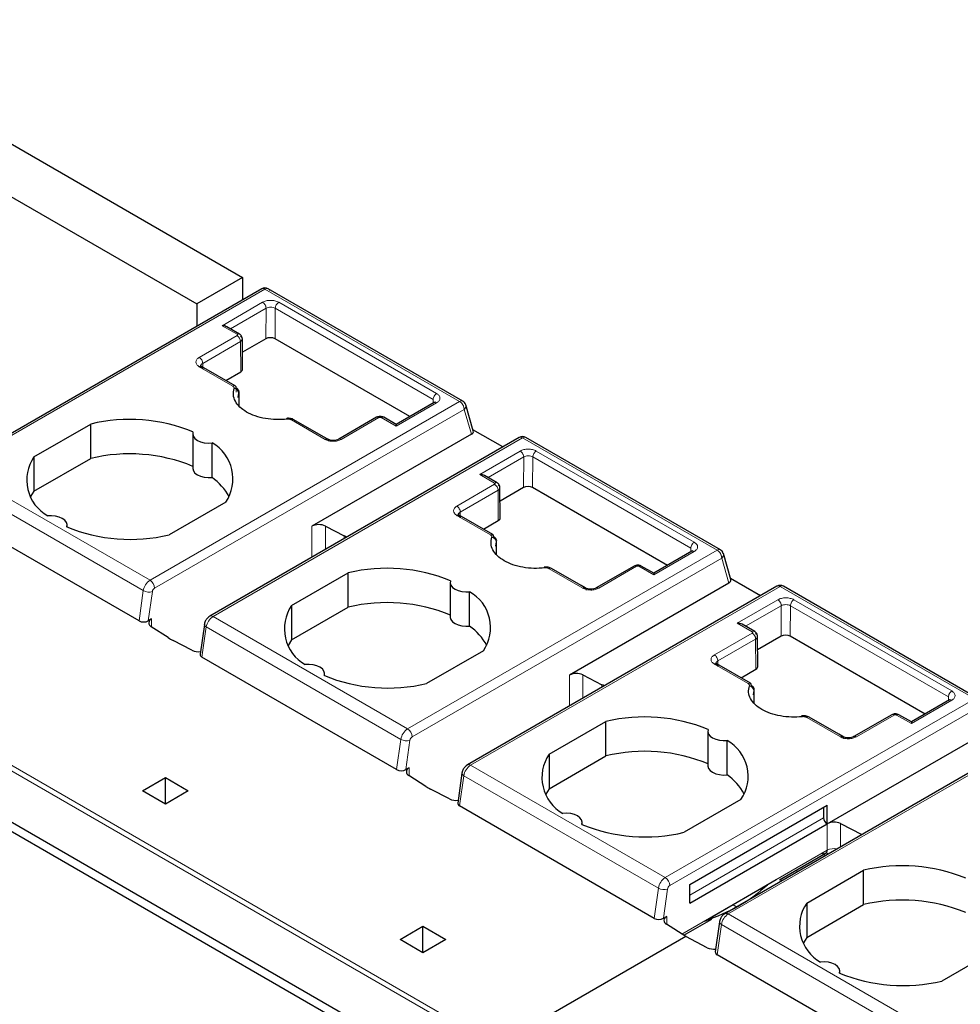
# Model space of a CAD drawing. Header units: millimetres. Extents: x 5 to 418, y 2 to 292.
# Tile 29 of 43: x 262 to 274, y 123 to 135. Entities that reach past the tile are written whole.
import ezdxf

# ---------------------------------------------------------------- set-up
doc = ezdxf.new("R2010")
doc.units = ezdxf.units.MM

msp = doc.modelspace()

# ---------------------------------------------------------------- linework, layer by layer
at = {"color": 7, "linetype": 'Continuous', "lineweight": 25}
for p, q in [((259.5734, 134.7048), (265.0888, 131.5208)), ((259.0077, 134.3783), (264.5231, 131.1943)), ((265.0888, 131.5208), (264.5231, 131.1943)), ((265.0888, 131.5208), (265.0888, 131.2459)), ((265.3244, 131.3819), (261.5008, 129.1746)), ((267.8085, 129.994), (265.4044, 131.3819)), ((264.5231, 131.1943), (264.5231, 130.9193)), ((265.0499, 130.8222), (264.8955, 130.9113)), ((265.0881, 130.3886), (265.0852, 130.7637)), ((265.3755, 130.7638), (265.0865, 130.597)), ((267.1539, 129.8025), (265.4887, 130.7638)), ((264.5833, 130.4221), (264.5717, 130.4277)), ((264.9978, 130.1828), (264.5818, 130.423)), ((264.8814, 130.25), (265.0646, 130.3558)), ((265.0343, 130.0391), (265.0432, 130.0934)), ((265.0446, 129.934), (265.0441, 130.0935)), ((267.4564, 129.9771), (266.9851, 129.705)), ((267.4665, 129.9821), (267.4555, 129.9766)), ((267.8442, 129.9467), (267.8378, 129.9647)), ((267.9383, 129.6265), (267.8454, 129.947)), ((266.0888, 129.553), (265.7232, 129.764)), ((266.7435, 129.7941), (266.2754, 129.5239)), ((266.9851, 129.705), (266.8313, 129.7938)), ((262.5107, 129.306), (263.2121, 129.7109)), ((263.2121, 129.2863), (263.2121, 129.7109)), ((266.9851, 129.705), (266.9851, 129.6847)), ((268.3032, 129.4277), (267.9341, 129.6408)), ((264.4716, 129.5901), (264.4716, 129.1655)), ((268.5064, 129.545), (264.6828, 127.3377)), ((267.9143, 129.5843), (265.9455, 128.4477)), ((266.1392, 129.5239), (266.0888, 129.553)), ((270.9905, 128.1571), (268.5864, 129.545)), ((264.7109, 129.0523), (264.7109, 129.4769)), ((262.5107, 129.306), (262.5107, 128.8814)), ((262.5107, 128.8814), (263.2121, 129.2863)), ((268.2318, 128.9853), (268.0775, 129.0744)), ((268.27, 128.5517), (268.2672, 128.9268)), ((268.5575, 128.9269), (268.2685, 128.76)), ((270.3359, 127.9656), (268.6706, 128.9269)), ((262.5107, 128.8814), (262.4698, 128.8145)), ((263.8089, 127.2796), (261.4048, 128.6675)), ((264.8809, 128.7476), (264.1795, 128.3426)), ((267.7653, 128.5852), (267.7537, 128.5908)), ((268.1797, 128.3459), (267.7638, 128.5861)), ((262.92, 128.4391), (262.92, 128.4635)), ((266.1106, 128.4502), (266.3446, 128.3286)), ((268.0634, 128.4131), (268.2466, 128.5188)), ((268.2163, 128.2022), (268.2252, 128.2565)), ((268.2261, 128.2769), (268.2261, 128.2798)), ((268.2265, 128.0971), (268.2261, 128.2643)), ((270.6384, 128.1402), (270.1671, 127.8681)), ((270.6485, 128.1451), (270.6375, 128.1397)), ((271.0261, 128.1097), (271.0198, 128.1278)), ((271.1203, 127.7896), (271.0274, 128.1101)), ((269.9255, 127.9572), (269.4574, 127.687)), ((270.1671, 127.8681), (270.0133, 127.9569)), ((265.6927, 127.4691), (266.3941, 127.874)), ((266.3941, 127.4494), (266.3941, 127.874)), ((269.2708, 127.7161), (268.9052, 127.9271)), ((270.1671, 127.8681), (270.1671, 127.8478)), ((267.6536, 127.7532), (267.6536, 127.3286)), ((271.6883, 127.7081), (267.8648, 125.5008)), ((271.0963, 127.7474), (269.1274, 126.6108)), ((269.3211, 127.687), (269.2708, 127.7161)), ((271.4852, 127.5908), (271.1161, 127.8039)), ((274.1725, 126.3202), (271.7683, 127.7081)), ((267.8929, 127.2154), (267.8929, 127.64)), ((265.6927, 127.4691), (265.6927, 127.0445)), ((265.6927, 127.0445), (266.3941, 127.4494)), ((263.9635, 127.3035), (263.923, 127.2801)), ((264.1698, 127.0731), (263.9591, 127.2082)), ((264.6157, 127.2364), (264.5639, 126.8668)), ((271.4138, 127.1484), (271.2595, 127.2375)), ((271.452, 126.7148), (271.4492, 127.0899)), ((271.7395, 127.09), (271.4504, 126.9231)), ((273.5179, 126.1286), (271.8526, 127.09)), ((264.463, 126.9173), (264.229, 127.0389)), ((265.6927, 127.0445), (265.6518, 126.9776)), ((258.5213, 126.9376), (268.0672, 121.4269)), ((268.0629, 126.9107), (267.3615, 126.5057)), ((268.1859, 121.2407), (258.64, 126.7515)), ((266.9909, 125.4427), (264.5868, 126.8306)), ((270.9473, 126.7482), (270.9356, 126.7539)), ((271.3617, 126.509), (270.9457, 126.7492)), ((266.102, 126.6021), (266.102, 126.6265)), ((269.2926, 126.6133), (269.5266, 126.4916)), ((271.2454, 126.5762), (271.4286, 126.6819)), ((271.3982, 126.3653), (271.4072, 126.4195)), ((271.408, 126.44), (271.408, 126.4429)), ((271.4085, 126.2601), (271.4081, 126.4274)), ((273.8204, 126.3033), (273.3491, 126.0312)), ((273.8305, 126.3082), (273.8195, 126.3027)), ((273.1075, 126.1203), (272.6394, 125.8501)), ((273.3491, 126.0312), (273.1952, 126.12)), ((268.8747, 125.6322), (269.5761, 126.0371)), ((269.5761, 125.6125), (269.5761, 126.0371)), ((272.4528, 125.8792), (272.0872, 126.0902)), ((273.3491, 126.0312), (273.3491, 126.0109)), ((270.8356, 125.9163), (270.8356, 125.4917)), ((274.8703, 125.8711), (271.0468, 123.6638)), ((272.3094, 124.7738), (274.2783, 125.9104)), ((272.5031, 125.8501), (272.4528, 125.8792)), ((271.0749, 125.3785), (271.0749, 125.8031)), ((268.8747, 125.6322), (268.8747, 125.2076)), ((268.8747, 125.2076), (269.5761, 125.6125)), ((267.1454, 125.4666), (267.1049, 125.4432)), ((267.7977, 125.3995), (267.7458, 125.0299)), ((263.8514, 125.1814), (264.1342, 125.3447)), ((264.1342, 125.3447), (264.4171, 125.1814)), ((264.1342, 125.0182), (264.1342, 125.3447)), ((267.3518, 125.2362), (267.1411, 125.3712)), ((264.1342, 125.0182), (263.8514, 125.1814)), ((264.4171, 125.1814), (264.1342, 125.0182)), ((267.645, 125.0804), (267.411, 125.202)), ((268.8747, 125.2076), (268.8337, 125.1407)), ((271.2449, 125.0737), (270.5434, 124.6688)), ((270.1729, 123.6058), (267.7687, 124.9937)), ((270.6113, 124.0222), (272.3084, 125.0019)), ((272.2659, 124.9774), (272.2659, 124.8467)), ((272.3084, 124.7732), (272.3084, 125.0019)), ((269.284, 124.7652), (269.284, 124.7896)), ((270.6113, 123.7935), (272.3084, 124.7732)), ((272.4746, 124.7763), (272.7373, 124.6398)), ((271.7202, 124.08), (272.307, 124.4188)), ((272.0567, 123.7953), (272.7581, 124.2002)), ((272.7581, 123.7756), (272.7581, 124.2002)), ((270.8435, 123.601), (271.6802, 124.084)), ((271.7398, 124.0639), (271.7398, 124.0913)), ((270.6113, 123.7935), (270.6113, 124.0222)), ((272.0567, 123.7953), (272.0567, 123.3707)), ((271.1912, 123.7472), (271.1449, 123.7749)), ((272.0567, 123.3707), (272.7581, 123.7756)), ((270.2869, 123.6063), (270.3274, 123.6297)), ((270.5372, 123.3971), (270.8835, 123.597)), ((270.9797, 123.5626), (270.9278, 123.193)), ((267.0334, 123.3445), (267.3162, 123.5078)), ((267.3162, 123.5078), (267.599, 123.3445)), ((267.3162, 123.1812), (267.3162, 123.5078)), ((270.5618, 123.3813), (270.3231, 123.5343)), ((267.3162, 123.1812), (267.0334, 123.3445)), ((267.599, 123.3445), (267.3162, 123.1812)), ((270.5618, 123.3813), (268.2284, 122.0342)), ((270.8269, 123.2434), (270.5618, 123.3813)), ((272.0567, 123.3707), (272.0157, 123.3037)), ((274.4269, 123.2368), (273.7254, 122.8319)), ((273.3549, 121.7689), (270.9507, 123.1567)), ((272.4659, 122.9283), (272.4659, 122.9527))]:
    msp.add_line(p, q, dxfattribs=at)
at = {"color": 7, "linetype": 'Continuous', "lineweight": 18}
for p, q in [((261.5408, 129.1706), (265.3644, 131.3779)), ((265.3644, 131.3779), (267.7685, 129.99)), ((264.8355, 130.9257), (265.3359, 131.2145)), ((265.5339, 131.2145), (267.4855, 130.0879)), ((264.9378, 130.8869), (265.3784, 131.1411)), ((265.3755, 130.7638), (265.3784, 131.1411)), ((265.4887, 130.7638), (265.4915, 131.1415)), ((265.4915, 131.1415), (267.4431, 130.0149)), ((265.0194, 130.8195), (264.8355, 130.9257)), ((264.5527, 130.5338), (265.0194, 130.8032)), ((264.5951, 130.4603), (265.0618, 130.7297)), ((265.0618, 130.7297), (265.0646, 130.3558)), ((264.9678, 130.1799), (264.5527, 130.4195)), ((264.5951, 130.4603), (264.5954, 130.4151)), ((265.0102, 130.1555), (265.0102, 130.1558)), ((265.0103, 130.1037), (265.0102, 130.141)), ((265.0432, 130.0934), (265.0435, 129.9353)), ((267.4428, 129.9692), (267.4431, 130.0149)), ((263.945, 127.7827), (267.7685, 129.99)), ((264.0016, 127.6848), (267.8251, 129.8921)), ((267.4855, 129.9736), (266.9851, 129.6847)), ((267.8251, 129.8921), (267.9143, 129.5843)), ((266.1083, 129.5214), (265.6932, 129.7611)), ((266.773, 129.7909), (266.3063, 129.5215)), ((266.9851, 129.6847), (266.8013, 129.7909)), ((268.5464, 129.541), (264.7228, 127.3337)), ((268.5464, 129.541), (270.9505, 128.1531)), ((268.0175, 129.0888), (268.5179, 129.3776)), ((268.1198, 129.05), (268.5603, 129.3041)), ((268.5575, 128.9269), (268.5603, 129.3041)), ((268.6706, 128.9269), (268.6735, 129.3046)), ((268.6735, 129.3046), (270.6251, 128.1779)), ((268.7159, 129.3776), (270.6675, 128.251)), ((263.945, 127.7827), (261.5408, 129.1706)), ((263.8614, 127.6535), (261.4573, 129.0414)), ((268.2013, 128.9826), (268.0175, 129.0888)), ((267.7347, 128.6969), (268.2013, 128.9663)), ((267.7771, 128.6234), (268.2438, 128.8928)), ((268.2438, 128.8928), (268.2466, 128.5188)), ((268.1497, 128.343), (267.7347, 128.5826)), ((267.7771, 128.6234), (267.7774, 128.5782)), ((265.9455, 128.4477), (265.9455, 128.0666)), ((266.1106, 128.4502), (266.1106, 128.1619)), ((266.3446, 128.3286), (266.3446, 128.297)), ((268.1922, 128.3186), (268.1922, 128.3189)), ((268.2252, 128.2565), (268.2255, 128.0984)), ((270.6247, 128.1323), (270.6251, 128.1779)), ((267.127, 125.9458), (270.9505, 128.1531)), ((267.1835, 125.8478), (271.0071, 128.0551)), ((270.6675, 128.1367), (270.1671, 127.8478)), ((271.0071, 128.0551), (271.0963, 127.7474)), ((269.955, 127.9539), (269.4883, 127.6845)), ((270.1671, 127.8478), (269.9833, 127.9539)), ((269.2903, 127.6845), (268.8752, 127.9242)), ((271.7283, 127.7041), (267.9048, 125.4968)), ((271.7283, 127.7041), (274.1325, 126.3162)), ((263.8089, 127.2796), (263.8614, 127.6535)), ((263.923, 127.2801), (263.9737, 127.6417)), ((268.1738, 121.9982), (258.6279, 127.5089)), ((258.6824, 127.5449), (268.2284, 122.0342)), ((271.1995, 127.2518), (271.6999, 127.5407)), ((271.3017, 127.2131), (271.7423, 127.4672)), ((271.7395, 127.09), (271.7423, 127.4672)), ((271.8526, 127.09), (271.8555, 127.4677)), ((271.8555, 127.4677), (273.8071, 126.341)), ((271.8979, 127.5407), (273.8495, 126.4141)), ((267.127, 125.9458), (264.7228, 127.3337)), ((263.9635, 127.2054), (263.9635, 127.3035)), ((264.5868, 126.8306), (264.6392, 127.2045)), ((267.0434, 125.8166), (264.6392, 127.2045)), ((271.3833, 127.1457), (271.1995, 127.2518)), ((270.9166, 126.86), (271.3833, 127.1294)), ((270.9591, 126.7865), (271.4258, 127.0559)), ((271.4258, 127.0559), (271.4286, 126.6819)), ((271.3317, 126.506), (270.9166, 126.7457)), ((270.9591, 126.7865), (270.9594, 126.7413)), ((269.1274, 126.6108), (269.1274, 126.2297)), ((269.2926, 126.6133), (269.2926, 126.325)), ((269.5266, 126.4916), (269.5266, 126.4601)), ((271.3741, 126.4817), (271.3741, 126.482)), ((271.4072, 126.4195), (271.4075, 126.2615)), ((270.3089, 124.1089), (274.1325, 126.3162)), ((273.8495, 126.2998), (273.3491, 126.0109)), ((273.8067, 126.2954), (273.8071, 126.341)), ((274.1891, 126.2182), (270.3655, 124.0109)), ((273.137, 126.117), (272.6703, 125.8476)), ((273.3491, 126.0109), (273.1652, 126.117)), ((272.4723, 125.8476), (272.0572, 126.0872)), ((271.0868, 123.6599), (274.9103, 125.8672)), ((266.9909, 125.4427), (267.0434, 125.8166)), ((267.1049, 125.4432), (267.1557, 125.8048)), ((270.3089, 124.1089), (267.9048, 125.4968)), ((267.1454, 125.3685), (267.1454, 125.4666)), ((267.7687, 124.9937), (267.8212, 125.3676)), ((270.2254, 123.9797), (267.8212, 125.3676)), ((270.6113, 123.8915), (272.2659, 124.8467)), ((272.3094, 124.4472), (272.3094, 124.7738)), ((272.4746, 124.4881), (272.4746, 124.7763)), ((270.515, 123.4113), (272.3094, 124.4472)), ((272.2658, 124.395), (272.2907, 124.382)), ((271.9351, 124.1767), (271.9351, 124.2041)), ((270.1729, 123.6058), (270.2254, 123.9797)), ((270.3377, 123.9679), (270.2869, 123.6063)), ((270.3274, 123.6297), (270.3274, 123.5315)), ((273.4909, 122.272), (271.0868, 123.6599)), ((270.9507, 123.1567), (271.0032, 123.5307)), ((273.4074, 122.1428), (271.0032, 123.5307))]:
    msp.add_line(p, q, dxfattribs=at)
at = {"color": 7, "linetype": 'Continuous', "lineweight": 18, "flags": 128}
for points in [[(265.633, 129.7812), (265.6316, 129.7803), (265.6302, 129.7771), (265.6291, 129.7718), (265.6289, 129.7703)], [(268.8149, 127.9443), (268.8135, 127.9434), (268.8121, 127.9402), (268.8111, 127.9349), (268.8109, 127.9334)], [(264.6392, 127.2045), (264.6293, 127.2113), (264.6218, 127.2186), (264.6172, 127.2262), (264.6156, 127.2337), (264.6157, 127.2364)], [(271.9969, 126.1074), (271.9955, 126.1065), (271.9941, 126.1033), (271.9931, 126.0979), (271.9929, 126.0965)], [(267.8212, 125.3676), (267.8113, 125.3744), (267.8038, 125.3817), (267.7992, 125.3892), (267.7975, 125.3968), (267.7977, 125.3995)], [(272.3192, 124.3984), (272.3122, 124.4095), (272.3039, 124.417)], [(271.0032, 123.5307), (270.9932, 123.5374), (270.9858, 123.5447), (270.9812, 123.5523), (270.9795, 123.5599), (270.9796, 123.5623)]]:
    msp.add_lwpolyline(points, dxfattribs=at)
at = {"color": 7, "linetype": 'Continuous', "lineweight": 25, "flags": 128}
for points in [[(265.6395, 129.7706), (265.6373, 129.7763), (265.6352, 129.7799), (265.6333, 129.7812), (265.633, 129.7812)], [(264.4755, 129.6128), (264.4718, 129.5846), (264.4802, 129.5567), (264.5, 129.5308), (264.5302, 129.5085), (264.5689, 129.4911), (264.6137, 129.4796), (264.662, 129.4748), (264.7109, 129.4769)], [(264.4716, 129.1655), (264.4718, 129.16), (264.4802, 129.1321), (264.5, 129.1062), (264.5302, 129.0839), (264.5689, 129.0665), (264.6137, 129.055), (264.662, 129.0502), (264.7109, 129.0523)], [(262.9161, 128.4408), (262.9198, 128.469), (262.9114, 128.4969), (262.8916, 128.5228), (262.8614, 128.5451), (262.8228, 128.5625), (262.7779, 128.574), (262.7296, 128.5788), (262.6807, 128.5767)], [(268.8215, 127.9337), (268.8193, 127.9394), (268.8172, 127.943), (268.8152, 127.9443), (268.8149, 127.9443)], [(267.6575, 127.7759), (267.6538, 127.7477), (267.6622, 127.7198), (267.682, 127.6939), (267.7122, 127.6716), (267.7508, 127.6541), (267.7957, 127.6427), (267.844, 127.6379), (267.8929, 127.64)], [(267.6536, 127.3286), (267.6538, 127.3231), (267.6622, 127.2952), (267.682, 127.2693), (267.7122, 127.2469), (267.7508, 127.2295), (267.7957, 127.2181), (267.844, 127.2133), (267.8929, 127.2154)], [(266.0981, 126.6039), (266.1018, 126.6321), (266.0934, 126.66), (266.0736, 126.6859), (266.0434, 126.7082), (266.0047, 126.7256), (265.9599, 126.7371), (265.9116, 126.7419), (265.8627, 126.7398)], [(272.0035, 126.0968), (272.0013, 126.1025), (271.9992, 126.1061), (271.9972, 126.1074), (271.9969, 126.1074)], [(270.8395, 125.939), (270.8358, 125.9107), (270.8441, 125.8828), (270.864, 125.857), (270.8942, 125.8346), (270.9328, 125.8172), (270.9777, 125.8058), (271.026, 125.8009), (271.0749, 125.8031)], [(270.8356, 125.4917), (270.8358, 125.4861), (270.8441, 125.4582), (270.864, 125.4324), (270.8942, 125.41), (270.9328, 125.3926), (270.9777, 125.3812), (271.026, 125.3763), (271.0749, 125.3785)], [(269.2801, 124.7669), (269.2837, 124.7952), (269.2754, 124.8231), (269.2555, 124.849), (269.2254, 124.8713), (269.1867, 124.8887), (269.1419, 124.9001), (269.0936, 124.905), (269.0447, 124.9028)], [(272.462, 122.93), (272.4657, 122.9583), (272.4574, 122.9861), (272.4375, 123.012), (272.4074, 123.0344), (272.3687, 123.0518), (272.3239, 123.0632), (272.2755, 123.068), (272.2266, 123.0659)]]:
    msp.add_lwpolyline(points, dxfattribs=at)
at = {"color": 7, "linetype": 'Continuous', "lineweight": 25}
for centre, radius, start, end in [((265.3644, 131.3126), 0.08, 60.04654, 120), ((264.9812, 130.0866), 0.0624, 6.26118, 87.16558), ((264.9804, 130.1585), 0.0299, 354.88318, 54.47604), ((263.6915, 127.7009), 2.0664, 67.7032, 103.41394), ((268.5464, 129.4757), 0.08, 60.00134, 119.99898), ((264.4612, 129.0342), 0.5082, 325.66484, 60.5746), ((262.9304, 129.0193), 0.5082, 145.66484, 240.5746), ((263.6915, 127.2763), 2.0664, 67.7032, 103.41394), ((264.2951, 128.4711), 0.7146, 28.71941, 54.42044), ((263.7001, 130.3527), 2.0664, 247.7032, 283.41394), ((266.0306, 128.2826), 0.1858, 64.47049, 117.26164), ((265.9825, 127.6315), 0.7855, 60.21458, 62.5496), ((268.1632, 128.2496), 0.0624, 6.26118, 87.16558), ((268.1623, 128.3216), 0.0299, 354.88318, 54.47604), ((266.8735, 125.864), 2.0664, 67.7032, 103.41394), ((271.7283, 127.6388), 0.08, 60.00134, 120), ((267.6432, 127.1973), 0.5082, 325.66484, 60.5746), ((266.1124, 127.1824), 0.5082, 145.66484, 240.5746), ((266.8735, 125.4394), 2.0664, 67.7032, 103.41394), ((263.9813, 127.2549), 0.0517, 110.12946, 244.6761), ((267.4771, 126.6342), 0.7146, 28.71941, 54.42044), ((264.576, 127.7083), 0.754, 237.40416, 242.60122), ((264.5426, 127.0838), 0.1846, 244.44056, 278.09892), ((266.8821, 128.5158), 2.0664, 247.7032, 283.41394), ((269.2125, 126.4456), 0.1858, 64.47049, 117.26164), ((269.1644, 125.7945), 0.7855, 60.21458, 62.5496), ((271.3451, 126.4127), 0.0624, 6.26118, 87.16558), ((271.3443, 126.4846), 0.0299, 354.88318, 54.47604), ((270.0555, 124.0271), 2.0664, 67.7032, 103.41394), ((270.8252, 125.3604), 0.5082, 325.66484, 60.5746), ((269.2943, 125.3455), 0.5082, 145.66484, 240.5746), ((270.0555, 123.6025), 2.0664, 67.7032, 103.41394), ((267.1632, 125.418), 0.0517, 110.12946, 244.6761), ((270.6591, 124.7973), 0.7146, 28.71941, 54.42044), ((267.758, 125.8714), 0.754, 237.40416, 242.60122), ((267.7246, 125.2469), 0.1846, 244.44056, 278.09892), ((270.0641, 126.6788), 2.0664, 247.7032, 283.41394), ((272.3581, 124.8509), 0.0922, 182.60548, 237.39452), ((272.3945, 124.6087), 0.1858, 64.47048, 117.26164), ((273.2375, 122.1901), 2.0664, 67.7032, 103.41394), ((272.4763, 123.5086), 0.5082, 145.66484, 240.5746), ((273.2375, 121.7655), 2.0664, 67.7032, 103.41394), ((270.3452, 123.5811), 0.0517, 110.12947, 244.67618), ((270.907, 123.4128), 0.1873, 244.68343, 278.04784), ((273.246, 124.8419), 2.0664, 247.7032, 283.41394)]:
    msp.add_arc(centre, radius, start, end, dxfattribs=at)
at = {"color": 7, "linetype": 'Continuous', "lineweight": 18}
for centre, radius, start, end in [((264.9697, 130.7255), 0.0922, 2.60548, 57.39452), ((264.9852, 130.1569), 0.0288, 64.0934, 127.21706), ((267.7919, 129.958), 0.0397, 65.23723, 126.07271), ((267.7075, 129.8921), 0.1154, 28.85392, 58.0461), ((267.7908, 129.9359), 0.0557, 308.04804, 11.46654), ((265.7106, 129.7381), 0.0288, 64.0934, 127.21706), ((266.8187, 129.7679), 0.0288, 64.09337, 127.21706), ((268.5229, 129.5083), 0.0402, 54.3818, 114.31319), ((268.5698, 129.5078), 0.0407, 66.04992, 125.25997), ((268.1517, 128.8886), 0.0922, 2.60548, 57.39452), ((268.1672, 128.32), 0.0288, 64.0934, 127.21706), ((270.9739, 128.121), 0.0397, 65.23723, 126.07271), ((270.8895, 128.0552), 0.1154, 28.85392, 58.0461), ((270.9728, 128.099), 0.0557, 308.04804, 11.46654), ((268.8926, 127.9012), 0.0288, 64.0934, 127.21706), ((270.0007, 127.931), 0.0288, 64.09337, 127.21706), ((264.0469, 127.6252), 0.1877, 122.90677, 171.3096), ((263.8787, 127.6792), 0.1229, 2.60538, 57.39453), ((264.0355, 127.6322), 0.0626, 122.90677, 171.30959), ((271.7518, 127.6709), 0.0407, 66.04992, 125.25997), ((263.9318, 127.7829), 0.1472, 241.43736, 286.52385), ((264.8248, 127.1761), 0.1877, 122.90677, 171.3096), ((264.6994, 127.301), 0.0402, 54.38325, 114.29763), ((271.3336, 127.0517), 0.0922, 2.60548, 57.39452), ((271.3491, 126.4831), 0.0288, 64.0934, 127.21706), ((273.1827, 126.0941), 0.0288, 64.09337, 127.21706), ((272.0746, 126.0643), 0.0288, 64.0934, 127.21706), ((267.2289, 125.7883), 0.1877, 122.90677, 171.3096), ((267.0607, 125.8423), 0.1229, 2.60538, 57.39453), ((267.1138, 125.9459), 0.1472, 241.43736, 286.52385), ((267.2175, 125.7953), 0.0626, 122.90677, 171.30959), ((268.0067, 125.3392), 0.1877, 122.90677, 171.3096), ((267.8813, 125.4641), 0.0402, 54.38325, 114.29763), ((272.3944, 124.2829), 0.1849, 78.09317, 117.33888), ((270.4109, 123.9513), 0.1877, 122.90677, 171.3096), ((270.2427, 124.0053), 0.1229, 2.60538, 57.39453), ((270.2958, 124.109), 0.1472, 241.43736, 286.52385), ((270.3995, 123.9584), 0.0626, 122.90677, 171.30959), ((271.1887, 123.5023), 0.1877, 122.90677, 171.3096), ((271.0635, 123.6294), 0.0383, 52.74423, 115.98)]:
    msp.add_arc(centre, radius, start, end, dxfattribs=at)
at = {"color": 7, "linetype": 'Continuous', "lineweight": 25}
for centre, major_axis, ratio, start_param, end_param in [((264.8355, 130.8767), (0.0849, 0), 0.5773815, 0.7854794, 1.5707963), ((265.4321, 130.7312), (0.08, 0), 0.5772877, 0.7853601, 2.3561564), ((265.0081, 130.3884), (0.08, 0), 0.5772877, 5.4977491, 6.2875481), ((267.8578, 129.6169), (0.0816, 0.0028), 0.5763887, 5.4583566, 6.4281099), ((268.0175, 129.0398), (0.0849, 0), 0.5773815, 0.7854794, 1.5707963), ((268.6141, 128.8942), (0.08, 0), 0.5772877, 0.7853601, 2.3561564), ((268.19, 128.5515), (0.08, 0), 0.5772877, 5.4977491, 6.2875481), ((271.0397, 127.78), (0.0816, 0.0028), 0.5763887, 5.4583566, 6.4281099), ((263.8664, 127.3128), (0.0806, 0.0011), 0.5771525, 3.9116887, 5.482485), ((271.1995, 127.2028), (0.0849, 0), 0.5773815, 0.7854794, 1.5707963), ((271.796, 127.0573), (0.08, 0), 0.5772877, 0.7853601, 2.3561564), ((264.6442, 126.8637), (0.0806, 0.0011), 0.5771525, 3.0530223, 3.9116887), ((271.372, 126.7146), (0.08, 0), 0.5772877, 5.4977491, 6.2875481), ((267.0484, 125.4758), (0.0806, 0.0011), 0.5771525, 3.9116887, 5.482485), ((267.8262, 125.0268), (0.0806, 0.0011), 0.5771525, 3.0530223, 3.9116887), ((270.2303, 123.6389), (0.0806, 0.0011), 0.5771525, 3.9116887, 5.482485), ((271.0082, 123.1899), (0.0806, 0.0011), 0.5771525, 3.0530223, 3.9116887)]:
    msp.add_ellipse(centre, major_axis=major_axis, ratio=ratio, start_param=start_param, end_param=end_param, dxfattribs=at)
at = {"color": 7, "linetype": 'Continuous', "lineweight": 18}
for points in [[(265.3244, 131.3819), (265.3271, 131.3831), (265.3327, 131.3857), (265.3426, 131.3859), (265.3533, 131.3836), (265.3607, 131.3798), (265.3644, 131.3779)], [(265.4188, 131.362), (265.4165, 131.3673), (265.4121, 131.3779), (265.399, 131.3855), (265.3827, 131.3865), (265.3705, 131.3808), (265.3644, 131.3779)], [(265.5339, 131.2145), (265.5284, 131.2106), (265.5173, 131.2028), (265.5034, 131.1835), (265.4935, 131.1618), (265.4922, 131.1483), (265.4915, 131.1415)], [(264.5527, 130.5338), (264.5582, 130.5299), (264.5694, 130.522), (264.5834, 130.5025), (264.5932, 130.4807), (264.5945, 130.4671), (264.5951, 130.4603)], [(267.4855, 130.0879), (267.48, 130.084), (267.4689, 130.0761), (267.455, 130.0569), (267.4451, 130.0352), (267.4438, 130.0216), (267.4431, 130.0149)], [(267.4855, 129.9736), (267.4799, 129.9762), (267.4687, 129.9813), (267.4599, 129.9782), (267.4555, 129.9766)], [(266.773, 129.7909), (266.7674, 129.7934), (266.7561, 129.7986), (266.7474, 129.7954), (266.743, 129.7938)], [(268.7159, 129.3776), (268.7104, 129.3737), (268.6993, 129.3659), (268.6853, 129.3466), (268.6755, 129.3249), (268.6742, 129.3113), (268.6735, 129.3046)], [(267.7347, 128.6969), (267.7402, 128.6929), (267.7513, 128.685), (267.7654, 128.6656), (267.7752, 128.6438), (267.7764, 128.6302), (267.7771, 128.6234)], [(270.6675, 128.251), (270.662, 128.2471), (270.6509, 128.2392), (270.637, 128.22), (270.6271, 128.1982), (270.6258, 128.1847), (270.6251, 128.1779)], [(270.6675, 128.1367), (270.6619, 128.1393), (270.6507, 128.1444), (270.6419, 128.1412), (270.6375, 128.1397)], [(269.955, 127.9539), (269.9494, 127.9565), (269.9381, 127.9617), (269.9294, 127.9585), (269.925, 127.9569)], [(271.6883, 127.7081), (271.6911, 127.7093), (271.6966, 127.7118), (271.7066, 127.712), (271.7172, 127.7098), (271.7246, 127.706), (271.7283, 127.7041)], [(271.8979, 127.5407), (271.8924, 127.5368), (271.8813, 127.529), (271.8673, 127.5097), (271.8575, 127.488), (271.8561, 127.4744), (271.8555, 127.4677)], [(270.9166, 126.86), (270.9222, 126.856), (270.9333, 126.8481), (270.9473, 126.8287), (270.9572, 126.8068), (270.9584, 126.7933), (270.9591, 126.7865)], [(273.8495, 126.4141), (273.844, 126.4102), (273.8329, 126.4023), (273.8189, 126.383), (273.8091, 126.3613), (273.8077, 126.3478), (273.8071, 126.341)], [(273.8495, 126.2998), (273.8439, 126.3023), (273.8326, 126.3075), (273.8239, 126.3043), (273.8195, 126.3027)], [(273.137, 126.117), (273.1313, 126.1196), (273.1201, 126.1247), (273.1113, 126.1216), (273.107, 126.12)]]:
    msp.add_open_spline(points, degree=3, dxfattribs=at)
for points, knots in [([(265.3359, 131.2145), (265.3502, 131.2211), (265.3789, 131.2343), (265.4347, 131.2403), (265.4804, 131.235), (265.5133, 131.2253), (265.527, 131.2181), (265.5339, 131.2145)], [0, 0, 0, 0, 0.2466517, 0.4974325, 0.7483262, 0.8728127, 1, 1, 1, 1]), ([(265.3359, 131.2145), (265.3413, 131.2108), (265.3495, 131.2051), (265.3594, 131.1933), (265.3662, 131.183), (265.3716, 131.172), (265.3769, 131.1575), (265.3778, 131.1476), (265.3784, 131.1411)], [0, 0, 0, 0, 0.2394582, 0.3683628, 0.5000026, 0.631642, 0.7605454, 1, 1, 1, 1]), ([(265.3784, 131.1411), (265.3866, 131.1449), (265.4031, 131.1525), (265.4349, 131.1558), (265.4667, 131.1526), (265.4832, 131.1452), (265.4915, 131.1415)], [0, 0, 0, 0, 0.25, 0.5, 0.75, 1, 1, 1, 1]), ([(265.0194, 130.8195), (265.0248, 130.8218), (265.0356, 130.8264), (265.0462, 130.826), (265.0493, 130.8225), (265.0493, 130.8225)], [0, 0, 0, 0, 0.4973071, 0.9946142, 1, 1, 1, 1]), ([(265.0194, 130.8032), (265.0208, 130.8042), (265.0236, 130.8061), (265.0252, 130.8095), (265.0254, 130.8125), (265.0245, 130.8151), (265.0225, 130.8175), (265.0204, 130.8188), (265.0194, 130.8195)], [0, 0, 0, 0, 0.2080698, 0.4163234, 0.5633992, 0.7041693, 0.847021, 1, 1, 1, 1]), ([(264.5527, 130.4195), (264.5412, 130.4279), (264.5181, 130.4446), (264.5084, 130.4769), (264.5184, 130.509), (264.5413, 130.5256), (264.5527, 130.5338)], [0, 0, 0, 0, 0.2507022, 0.5019205, 0.7530257, 1, 1, 1, 1]), ([(264.9843, 130.1489), (264.9848, 130.1513), (264.9859, 130.1563), (264.9838, 130.1644), (264.9785, 130.1727), (264.9713, 130.1775), (264.9678, 130.1799)], [0, 0, 0, 0, 0.2215116, 0.4445655, 0.720912, 1, 1, 1, 1]), ([(267.4855, 130.0879), (267.497, 130.0795), (267.5201, 130.0628), (267.5298, 130.0305), (267.5198, 129.9985), (267.4969, 129.9818), (267.4855, 129.9736)], [0, 0, 0, 0, 0.2507022, 0.5019205, 0.7530257, 1, 1, 1, 1]), ([(267.8085, 129.9478), (267.811, 129.9432), (267.816, 129.9339), (267.8211, 129.9195), (267.8245, 129.9052), (267.8249, 129.8965), (267.8251, 129.8921)], [0, 0, 0, 0, 0.2499982, 0.4999964, 0.7499947, 1, 1, 1, 1]), ([(265.6932, 129.7611), (265.6899, 129.7628), (265.6832, 129.7662), (265.6703, 129.7696), (265.6554, 129.7717), (265.6449, 129.771), (265.6395, 129.7706)], [0, 0, 0, 0, 0.2262349, 0.4552376, 0.7262614, 1, 1, 1, 1]), ([(266.8013, 129.7909), (266.7996, 129.7917), (266.7961, 129.7933), (266.7902, 129.7942), (266.785, 129.7943), (266.7806, 129.7938), (266.7765, 129.7926), (266.7742, 129.7915), (266.773, 129.7909)], [0, 0, 0, 0, 0.2116745, 0.4235405, 0.5686827, 0.7078064, 0.8489949, 1, 1, 1, 1]), ([(266.3063, 129.5215), (266.2921, 129.5149), (266.2633, 129.5017), (266.2075, 129.4957), (266.1619, 129.501), (266.1289, 129.5107), (266.1152, 129.5179), (266.1083, 129.5214)], [0, 0, 0, 0, 0.2466517, 0.4974325, 0.7483262, 0.8728127, 1, 1, 1, 1]), ([(266.3063, 129.5214), (266.301, 129.5239), (266.2928, 129.5276), (266.2828, 129.5273), (266.2785, 129.5254), (266.2763, 129.5244)], [0, 0, 0, 0, 0.4789139, 0.7367217, 1, 1, 1, 1]), ([(268.5179, 129.3776), (268.5322, 129.3842), (268.5609, 129.3974), (268.6167, 129.4034), (268.6624, 129.3981), (268.6953, 129.3883), (268.709, 129.3812), (268.7159, 129.3776)], [0, 0, 0, 0, 0.2466517, 0.4974325, 0.7483262, 0.8728127, 1, 1, 1, 1]), ([(268.5179, 129.3776), (268.5232, 129.3739), (268.5315, 129.3681), (268.5413, 129.3563), (268.5481, 129.3461), (268.5536, 129.3351), (268.5589, 129.3206), (268.5598, 129.3106), (268.5603, 129.3041)], [0, 0, 0, 0, 0.2394582, 0.3683628, 0.5000026, 0.631642, 0.7605454, 1, 1, 1, 1]), ([(268.5603, 129.3041), (268.5686, 129.3079), (268.5851, 129.3155), (268.6169, 129.3188), (268.6487, 129.3157), (268.6652, 129.3083), (268.6735, 129.3046)], [0, 0, 0, 0, 0.25, 0.5, 0.75, 1, 1, 1, 1]), ([(268.2013, 128.9826), (268.2068, 128.9849), (268.2176, 128.9895), (268.2282, 128.9891), (268.2313, 128.9856), (268.2313, 128.9856)], [0, 0, 0, 0, 0.4973071, 0.9946142, 1, 1, 1, 1]), ([(268.2013, 128.9663), (268.2027, 128.9673), (268.2055, 128.9692), (268.2072, 128.9726), (268.2074, 128.9756), (268.2065, 128.9782), (268.2045, 128.9806), (268.2024, 128.9819), (268.2013, 128.9826)], [0, 0, 0, 0, 0.2080698, 0.4163234, 0.5633992, 0.7041693, 0.847021, 1, 1, 1, 1]), ([(267.7347, 128.5826), (267.7232, 128.591), (267.7001, 128.6077), (267.6904, 128.64), (267.7004, 128.672), (267.7233, 128.6886), (267.7347, 128.6969)], [0, 0, 0, 0, 0.2507022, 0.5019205, 0.7530257, 1, 1, 1, 1]), ([(268.1663, 128.312), (268.1668, 128.3144), (268.1679, 128.3194), (268.1658, 128.3275), (268.1604, 128.3358), (268.1533, 128.3406), (268.1497, 128.343)], [0, 0, 0, 0, 0.2215116, 0.4445655, 0.720912, 1, 1, 1, 1]), ([(270.6675, 128.251), (270.679, 128.2426), (270.7021, 128.2258), (270.7118, 128.1936), (270.7018, 128.1615), (270.6789, 128.1449), (270.6675, 128.1367)], [0, 0, 0, 0, 0.2507022, 0.5019205, 0.7530257, 1, 1, 1, 1]), ([(270.9905, 128.1109), (270.993, 128.1063), (270.9979, 128.097), (271.0031, 128.0826), (271.0065, 128.0683), (271.0069, 128.0595), (271.0071, 128.0551)], [0, 0, 0, 0, 0.2499982, 0.4999964, 0.7499947, 1, 1, 1, 1]), ([(268.8752, 127.9242), (268.8719, 127.9258), (268.8652, 127.9292), (268.8523, 127.9327), (268.8374, 127.9348), (268.8268, 127.934), (268.8215, 127.9337)], [0, 0, 0, 0, 0.2262349, 0.4552376, 0.7262614, 1, 1, 1, 1]), ([(269.9833, 127.9539), (269.9815, 127.9548), (269.9781, 127.9564), (269.9722, 127.9573), (269.967, 127.9574), (269.9626, 127.9569), (269.9585, 127.9557), (269.9562, 127.9545), (269.955, 127.9539)], [0, 0, 0, 0, 0.2116745, 0.4235405, 0.5686827, 0.7078064, 0.8489949, 1, 1, 1, 1]), ([(269.4883, 127.6845), (269.483, 127.6869), (269.4748, 127.6906), (269.4648, 127.6904), (269.4605, 127.6885), (269.4583, 127.6875)], [0, 0, 0, 0, 0.4789139, 0.7367217, 1, 1, 1, 1]), ([(269.4883, 127.6845), (269.474, 127.678), (269.4453, 127.6648), (269.3895, 127.6588), (269.3438, 127.6641), (269.3109, 127.6738), (269.2972, 127.6809), (269.2903, 127.6845)], [0, 0, 0, 0, 0.2466517, 0.4974325, 0.7483262, 0.8728127, 1, 1, 1, 1]), ([(271.6999, 127.5407), (271.7141, 127.5473), (271.7429, 127.5605), (271.7987, 127.5664), (271.8443, 127.5612), (271.8773, 127.5514), (271.891, 127.5443), (271.8979, 127.5407)], [0, 0, 0, 0, 0.2466517, 0.4974325, 0.7483262, 0.8728127, 1, 1, 1, 1]), ([(271.6999, 127.5407), (271.7052, 127.537), (271.7134, 127.5312), (271.7233, 127.5194), (271.7301, 127.5092), (271.7356, 127.4982), (271.7409, 127.4837), (271.7418, 127.4737), (271.7423, 127.4672)], [0, 0, 0, 0, 0.2394582, 0.3683628, 0.5000026, 0.631642, 0.7605454, 1, 1, 1, 1]), ([(271.7423, 127.4672), (271.7506, 127.471), (271.7671, 127.4786), (271.7989, 127.4819), (271.8307, 127.4788), (271.8472, 127.4714), (271.8555, 127.4677)], [0, 0, 0, 0, 0.25, 0.5, 0.75, 1, 1, 1, 1]), ([(271.3833, 127.1457), (271.3887, 127.148), (271.3995, 127.1526), (271.4102, 127.1522), (271.4133, 127.1487), (271.4133, 127.1486)], [0, 0, 0, 0, 0.49730711, 0.99461421, 1, 1, 1, 1]), ([(271.3833, 127.1294), (271.3847, 127.1304), (271.3875, 127.1323), (271.3891, 127.1357), (271.3894, 127.1387), (271.3884, 127.1413), (271.3864, 127.1437), (271.3844, 127.145), (271.3833, 127.1457)], [0, 0, 0, 0, 0.2080698, 0.4163234, 0.5633992, 0.7041693, 0.847021, 1, 1, 1, 1]), ([(270.9166, 126.7457), (270.9051, 126.754), (270.8821, 126.7708), (270.8723, 126.8031), (270.8824, 126.8351), (270.9053, 126.8517), (270.9166, 126.86)], [0, 0, 0, 0, 0.2507022, 0.5019205, 0.7530257, 1, 1, 1, 1]), ([(271.3482, 126.475), (271.3488, 126.4775), (271.3499, 126.4825), (271.3478, 126.4906), (271.3424, 126.4989), (271.3353, 126.5037), (271.3317, 126.506)], [0, 0, 0, 0, 0.2215116, 0.4445655, 0.720912, 1, 1, 1, 1]), ([(273.8495, 126.4141), (273.861, 126.4057), (273.884, 126.3889), (273.8938, 126.3567), (273.8838, 126.3246), (273.8608, 126.308), (273.8495, 126.2998)], [0, 0, 0, 0, 0.2507022, 0.5019205, 0.7530257, 1, 1, 1, 1]), ([(273.1652, 126.117), (273.1635, 126.1178), (273.1601, 126.1195), (273.1542, 126.1204), (273.1489, 126.1205), (273.1446, 126.1199), (273.1404, 126.1188), (273.1381, 126.1176), (273.137, 126.117)], [0, 0, 0, 0, 0.2116745, 0.4235405, 0.5686827, 0.7078064, 0.8489949, 1, 1, 1, 1]), ([(272.0572, 126.0872), (272.0539, 126.0889), (272.0472, 126.0923), (272.0343, 126.0958), (272.0194, 126.0979), (272.0088, 126.0971), (272.0035, 126.0968)], [0, 0, 0, 0, 0.2262349, 0.4552376, 0.7262614, 1, 1, 1, 1]), ([(272.6703, 125.8476), (272.656, 125.8411), (272.6273, 125.8279), (272.5715, 125.8219), (272.5258, 125.8272), (272.4929, 125.8369), (272.4792, 125.844), (272.4723, 125.8476)], [0, 0, 0, 0, 0.2466517, 0.4974325, 0.7483262, 0.8728127, 1, 1, 1, 1]), ([(272.6703, 125.8476), (272.6649, 125.85), (272.6567, 125.8537), (272.6468, 125.8535), (272.6425, 125.8515), (272.6403, 125.8506)], [0, 0, 0, 0, 0.47891388, 0.73672168, 1, 1, 1, 1])]:
    msp.add_open_spline(points, degree=3, knots=knots, dxfattribs=at)
at = {"color": 7, "linetype": 'Continuous', "lineweight": 25}
for points, knots in [([(265.0852, 130.7625), (265.0847, 130.7685), (265.0837, 130.7805), (265.0758, 130.7976), (265.0642, 130.8125), (265.0539, 130.8194), (265.049, 130.8227)], [0, 0, 0, 0, 0.2546988, 0.5101163, 0.7605338, 1, 1, 1, 1]), ([(264.5951, 130.3954), (264.5885, 130.4001), (264.5754, 130.4095), (264.5698, 130.4277), (264.5754, 130.446), (264.5885, 130.4555), (264.5951, 130.4603)], [0, 0, 0, 0, 0.25, 0.5, 0.75, 1, 1, 1, 1]), ([(265.6395, 129.7706), (265.5943, 129.7674), (265.5037, 129.761), (265.3682, 129.7764), (265.2424, 129.8081), (265.1346, 129.8573), (265.0492, 129.9196), (264.9943, 129.9922), (264.9677, 130.0704), (264.9787, 130.1227), (264.9843, 130.1489)], [0, 0, 0, 0, 0.1249501, 0.2499976, 0.3748998, 0.499998, 0.6248996, 0.7499976, 0.8749504, 1, 1, 1, 1]), ([(265.0432, 130.0934), (265.0444, 130.099), (265.0467, 130.1103), (265.041, 130.1271), (265.0294, 130.1429), (265.0166, 130.1515), (265.0102, 130.1558)], [0, 0, 0, 0, 0.2498966, 0.4998455, 0.7498714, 1, 1, 1, 1]), ([(267.8378, 129.9647), (267.8318, 129.9732), (267.8236, 129.9847), (267.8116, 129.9919), (267.8085, 129.9939)], [0, 0, 0, 0, 0.735712, 1, 1, 1, 1]), ([(265.7232, 129.764), (265.7166, 129.7674), (265.7035, 129.774), (265.6802, 129.7799), (265.6562, 129.7828), (265.6406, 129.7818), (265.633, 129.7812)], [0, 0, 0, 0, 0.2569032, 0.5092897, 0.757032, 1, 1, 1, 1]), ([(266.8313, 129.7938), (266.8248, 129.7968), (266.812, 129.8027), (266.7872, 129.8052), (266.7624, 129.8027), (266.7495, 129.7968), (266.743, 129.7938)], [0, 0, 0, 0, 0.24964272, 0.49950123, 0.74962872, 1, 1, 1, 1]), ([(266.2763, 129.5244), (266.2662, 129.5198), (266.2459, 129.5105), (266.2068, 129.5066), (266.1678, 129.5107), (266.1477, 129.5201), (266.1377, 129.5248)], [0, 0, 0, 0, 0.2498943, 0.4999593, 0.7500277, 1, 1, 1, 1]), ([(268.2672, 128.9255), (268.2667, 128.9316), (268.2657, 128.9436), (268.2578, 128.9606), (268.2461, 128.9756), (268.2359, 128.9825), (268.2309, 128.9858)], [0, 0, 0, 0, 0.2546988, 0.5101163, 0.7605338, 1, 1, 1, 1]), ([(267.7771, 128.5585), (267.7705, 128.5632), (267.7574, 128.5726), (267.7518, 128.5908), (267.7574, 128.6091), (267.7705, 128.6186), (267.7771, 128.6234)], [0, 0, 0, 0, 0.25, 0.5, 0.75, 1, 1, 1, 1]), ([(268.8215, 127.9337), (268.7762, 127.9305), (268.6857, 127.9241), (268.5502, 127.9395), (268.4244, 127.9712), (268.3166, 128.0204), (268.2312, 128.0827), (268.1763, 128.1553), (268.1496, 128.2335), (268.1607, 128.2858), (268.1663, 128.312)], [0, 0, 0, 0, 0.1249501, 0.2499976, 0.3748998, 0.499998, 0.6248996, 0.7499976, 0.8749504, 1, 1, 1, 1]), ([(268.2252, 128.2565), (268.2263, 128.2621), (268.2287, 128.2734), (268.223, 128.2902), (268.2114, 128.306), (268.1986, 128.3146), (268.1922, 128.3189)], [0, 0, 0, 0, 0.2498966, 0.4998455, 0.7498714, 1, 1, 1, 1]), ([(271.0198, 128.1278), (271.0138, 128.1363), (271.0056, 128.1478), (270.9936, 128.155), (270.9905, 128.1569)], [0, 0, 0, 0, 0.735712, 1, 1, 1, 1]), ([(268.9052, 127.9271), (268.8986, 127.9305), (268.8855, 127.9371), (268.8622, 127.943), (268.8381, 127.9459), (268.8226, 127.9448), (268.8149, 127.9443)], [0, 0, 0, 0, 0.25690318, 0.50928974, 0.75703203, 1, 1, 1, 1]), ([(270.0069, 127.9594), (270.0024, 127.9614), (269.9915, 127.9662), (269.9691, 127.9683), (269.9444, 127.9658), (269.9314, 127.9599), (269.925, 127.9569)], [0, 0, 0, 0, 0.18524212, 0.45654514, 0.72814021, 1, 1, 1, 1]), ([(269.4583, 127.6875), (269.4482, 127.6829), (269.4279, 127.6736), (269.3888, 127.6697), (269.3498, 127.6738), (269.3297, 127.6832), (269.3196, 127.6879)], [0, 0, 0, 0, 0.2498943, 0.4999593, 0.7500277, 1, 1, 1, 1]), ([(264.6828, 127.3377), (264.6742, 127.3317), (264.654, 127.3179), (264.6299, 127.2849), (264.6185, 127.2548), (264.616, 127.2379), (264.6156, 127.2357)], [0, 0, 0, 0, 0.25233767, 0.58889595, 0.94529361, 1, 1, 1, 1]), ([(271.4492, 127.0886), (271.4487, 127.0946), (271.4477, 127.1067), (271.4398, 127.1237), (271.4281, 127.1387), (271.4179, 127.1455), (271.4129, 127.1489)], [0, 0, 0, 0, 0.2546988, 0.5101163, 0.7605338, 1, 1, 1, 1]), ([(270.9591, 126.7216), (270.9525, 126.7263), (270.9394, 126.7357), (270.9338, 126.7539), (270.9394, 126.7722), (270.9525, 126.7817), (270.9591, 126.7865)], [0, 0, 0, 0, 0.25, 0.5, 0.75, 1, 1, 1, 1]), ([(272.0035, 126.0968), (271.9582, 126.0936), (271.8677, 126.0872), (271.7322, 126.1025), (271.6064, 126.1342), (271.4986, 126.1835), (271.4132, 126.2458), (271.3583, 126.3183), (271.3316, 126.3966), (271.3427, 126.4489), (271.3482, 126.475)], [0, 0, 0, 0, 0.12495008, 0.24999757, 0.37489977, 0.49999804, 0.62489956, 0.74999756, 0.87495036, 1, 1, 1, 1]), ([(271.4072, 126.4195), (271.4083, 126.4252), (271.4106, 126.4364), (271.405, 126.4533), (271.3934, 126.4691), (271.3806, 126.4777), (271.3741, 126.482)], [0, 0, 0, 0, 0.2498966, 0.4998455, 0.7498714, 1, 1, 1, 1]), ([(272.0872, 126.0902), (272.0806, 126.0935), (272.0674, 126.1002), (272.0441, 126.1061), (272.0201, 126.109), (272.0046, 126.1079), (271.9969, 126.1074)], [0, 0, 0, 0, 0.2569032, 0.5092897, 0.757032, 1, 1, 1, 1]), ([(273.1952, 126.12), (273.1888, 126.1229), (273.1759, 126.1289), (273.1511, 126.1314), (273.1263, 126.1289), (273.1134, 126.123), (273.107, 126.12)], [0, 0, 0, 0, 0.2496427, 0.4995012, 0.7496287, 1, 1, 1, 1]), ([(272.6403, 125.8506), (272.6301, 125.8459), (272.6099, 125.8367), (272.5708, 125.8328), (272.5318, 125.8369), (272.5117, 125.8463), (272.5016, 125.851)], [0, 0, 0, 0, 0.24989426, 0.49995927, 0.75002774, 1, 1, 1, 1]), ([(267.8648, 125.5008), (267.8561, 125.4948), (267.8359, 125.481), (267.8118, 125.4479), (267.8005, 125.4179), (267.7979, 125.401), (267.7976, 125.3987)], [0, 0, 0, 0, 0.2523377, 0.588896, 0.9452936, 1, 1, 1, 1]), ([(272.2454, 124.4103), (272.2506, 124.4083), (272.2607, 124.4046), (272.2744, 124.4039), (272.286, 124.4064), (272.2977, 124.4134), (272.3074, 124.4265), (272.3088, 124.4407), (272.3094, 124.4472)], [0, 0, 0, 0, 0.1555569, 0.3024055, 0.4405568, 0.5700263, 0.8020288, 1, 1, 1, 1]), ([(271.5722, 124.0161), (271.4647, 123.9253), (271.2674, 123.7585), (270.9403, 123.6258), (270.7913, 123.5653)], [0, 0, 0, 0, 0.5445261, 1, 1, 1, 1]), ([(271.0468, 123.6638), (271.0381, 123.6579), (271.0179, 123.6441), (270.9938, 123.611), (270.9826, 123.5812), (270.98, 123.5646), (270.9797, 123.5626)], [0, 0, 0, 0, 0.2539542, 0.5926686, 0.9513656, 1, 1, 1, 1])]:
    msp.add_open_spline(points, degree=3, knots=knots, dxfattribs=at)
for points in [[(265.0618, 130.7297), (265.0684, 130.7346), (265.0815, 130.7442), (265.0871, 130.7627), (265.0815, 130.7812), (265.0684, 130.7907), (265.0618, 130.7955)], [(264.5527, 130.4195), (264.5582, 130.422), (264.5693, 130.4269), (264.5832, 130.4237), (264.5931, 130.4134), (264.5944, 130.4014), (264.5951, 130.3954)], [(266.1083, 129.5214), (266.1138, 129.5239), (266.1249, 129.5288), (266.1389, 129.5257), (266.1487, 129.5153), (266.1501, 129.5034), (266.1507, 129.4974)], [(268.2438, 128.8928), (268.2503, 128.8976), (268.2635, 128.9073), (268.2691, 128.9258), (268.2635, 128.9442), (268.2503, 128.9538), (268.2438, 128.9585)], [(267.7347, 128.5826), (267.7402, 128.585), (267.7512, 128.59), (267.7652, 128.5868), (267.7751, 128.5765), (267.7764, 128.5645), (267.7771, 128.5585)], [(269.2903, 127.6845), (269.2958, 127.687), (269.3069, 127.6919), (269.3209, 127.6888), (269.3307, 127.6784), (269.332, 127.6664), (269.3327, 127.6605)], [(271.4258, 127.0559), (271.4323, 127.0607), (271.4454, 127.0704), (271.4511, 127.0889), (271.4454, 127.1073), (271.4323, 127.1169), (271.4257, 127.1216)], [(270.9166, 126.7457), (270.9222, 126.7481), (270.9332, 126.753), (270.9472, 126.7499), (270.957, 126.7395), (270.9584, 126.7276), (270.9591, 126.7216)], [(272.4723, 125.8476), (272.4778, 125.8501), (272.4889, 125.855), (272.5028, 125.8519), (272.5127, 125.8415), (272.514, 125.8295), (272.5147, 125.8235)]]:
    msp.add_open_spline(points, degree=3, dxfattribs=at)

doc.saveas('drawing.dxf')
